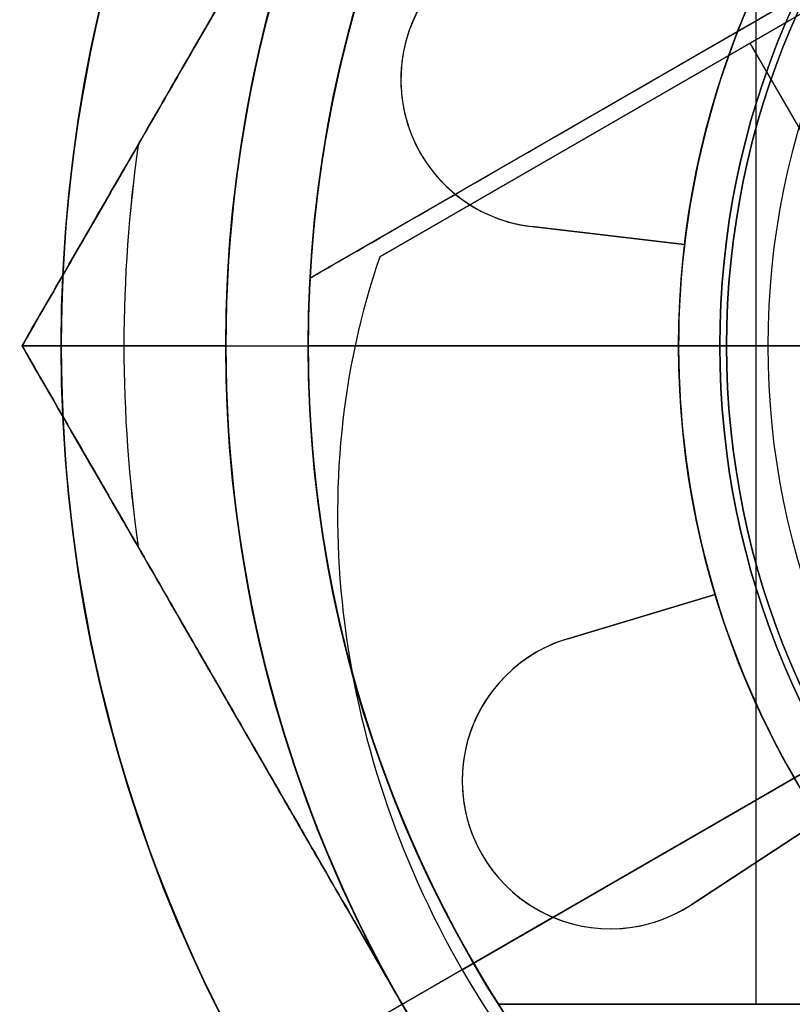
# Model space of a CAD drawing. Header units: millimetres. Extents: x -83 to 676, y -83 to 676.
# Tile 10 of 256: x 54.29 to 58.98, y 158 to 163.98. Entities that reach past the tile are written whole.
import ezdxf

# ---------------------------------------------------------------- set-up
doc = ezdxf.new("R2010")
doc.units = ezdxf.units.MM
doc.header["$MEASUREMENT"] = 0
doc.layers.add('IGES level 0', color=7, linetype='Continuous', true_color=0xff7878)

msp = doc.modelspace()

# ---------------------------------------------------------------- linework, layer by layer
at = {"layer": 'IGES level 0', "color": 214, "true_color": 0x990099}
for p, q in [((54.3016, 162, 50.7), (58.9204, 170, 50.7)), ((54.3016, 162, 52.4855), (55.5392, 162, 53.2)), ((54.3016, 162, 52.4855), (54.3016, 162, 48.9145)), ((58.9204, 154, 50.7), (54.3016, 162, 50.7)), ((54.3016, 162, 48.9145), (54.3016, 162, 52.4855)), ((55.5392, 162, 53.2), (54.3016, 162, 52.4855)), ((55.5392, 162, 53.2), (58.5807, 162, 53.2)), ((55.5392, 162, 48.2), (58.5807, 162, 48.2)), ((59.0807, 162, 52.7), (58.5807, 162, 53.2)), ((58.5807, 162, 48.2), (59.0807, 162, 48.7)), ((59.0807, 162, 48.7), (58.5807, 162, 48.2)), ((58.5807, 162, 53.2), (59.0807, 162, 52.7)), ((56.611, 158, 48.2), (56.611, 158, 53.2))]:
    msp.add_line(p, q, dxfattribs=at)
at = {"layer": 'IGES level 0', "color": 254, "true_color": 0xcad1ee}
for p, q in [((66.9279, 168.6908, 65.2), (56.0504, 162.4106, 65.2)), ((56.0504, 162.4106, 65.2), (66.9279, 168.6908, 65.2)), ((70.0344, 165.75, 65.2), (57.044, 158.25, 65.2)), ((60.6448, 165.0632, 74.8401), (56.0504, 162.4106, 74.8401)), ((56.0504, 162.4106, 65.2), (56.0504, 162.4106, 78.2)), ((56.0504, 162.4106, 65.2), (56.0504, 162.4106, 78.2)), ((58.5392, 162, 58.2), (58.5392, 162, 42.2)), ((58.5392, 162, 42.2), (60.0392, 162, 42.2)), ((58.5392, 162, 58.2), (60.0392, 162, 58.2)), ((58.5392, 162, 42.2), (58.5392, 162, 58.2)), ((59.7043, 159.7859, 53.2), (57.044, 158.25, 53.2)), ((57.044, 158.25, 65.2), (57.044, 158.25, 53.2)), ((57.044, 158.25, 53.2), (57.044, 158.25, 65.2))]:
    msp.add_line(p, q, dxfattribs=at)
at = {"layer": 'IGES level 0', "color": 32, "true_color": 0xba6600}
for p, q in [((56.4746, 162.5401, 72.5708), (62.9698, 166.2901, 85.5612)), ((62.9698, 166.2901, 85.5612), (56.4746, 162.5401, 72.5708)), ((56.4746, 162.5401, 72.5708), (60.9746, 165.1381, 69.5708)), ((60.9746, 165.1381, 69.5708), (56.4746, 162.5401, 72.5708)), ((60.3484, 164.7766, 74.3184), (58.7246, 163.8391, 71.0708)), ((62.7246, 156.9109, 71.0708), (58.7246, 163.8391, 71.0708)), ((66.5009, 163.7099, 92.6234), (56.9746, 158.2099, 73.5708)), ((56.9746, 158.2099, 73.5708), (66.5009, 163.7099, 92.6234)), ((64.4746, 162.5401, 68.5708), (56.9746, 158.2099, 73.5708))]:
    msp.add_line(p, q, dxfattribs=at)
at = {"layer": 'IGES level 0', "color": 124, "true_color": 0x1aa180}
for p, q in [((58.4681, 163.3588, 45.8), (58.4681, 163.3588, 47)), ((58.4681, 163.3588, 47), (58.4681, 163.3588, 45.8))]:
    msp.add_line(p, q, dxfattribs=at)
at = {"layer": 'IGES level 0', "color": 80, "true_color": 0x33ff33}
for p, q in [((56.7227, 163.1676, 48.2), (56.7227, 163.1676, 47.2)), ((58.3252, 162.6144, 47.2), (57.3968, 162.7238, 47.2)), ((57.3968, 162.7238, 48.2), (57.3968, 162.7238, 47.2)), ((57.3968, 162.7238, 47.2), (58.3252, 162.6144, 47.2)), ((58.3252, 162.6144, 48.2), (57.3968, 162.7238, 48.2)), ((58.3252, 162.6144, 47.7), (57.3968, 162.7238, 47.7)), ((58.3252, 162.6144, 48.2), (57.3968, 162.7238, 48.2)), ((57.3968, 162.7238, 47.2), (57.3968, 162.7238, 48.2)), ((57.861, 162.6691, 47.2), (57.861, 162.6691, 48.2)), ((58.3252, 162.6144, 47.2), (58.3252, 162.6144, 48.2)), ((58.3252, 162.6144, 48.2), (58.3252, 162.6144, 47.2)), ((57.6158, 160.2206, 47.2), (58.5111, 160.4895, 47.2)), ((58.5111, 160.4895, 47.2), (57.6158, 160.2206, 47.2)), ((57.6158, 160.2206, 48.2), (58.5111, 160.4895, 48.2)), ((58.5111, 160.4895, 47.7), (57.6158, 160.2206, 47.7)), ((57.6158, 160.2206, 48.2), (58.5111, 160.4895, 48.2)), ((58.5111, 160.4895, 47.2), (58.5111, 160.4895, 48.2)), ((58.5111, 160.4895, 48.2), (58.5111, 160.4895, 47.2)), ((58.0635, 160.3551, 48.2), (58.0635, 160.3551, 47.2)), ((57.6158, 160.2206, 47.2), (57.6158, 160.2206, 48.2)), ((57.6158, 160.2206, 48.2), (57.6158, 160.2206, 47.2)), ((57.4247, 160.1381, 47.2), (57.4247, 160.1381, 48.2)), ((57.4247, 160.1381, 48.2), (57.4247, 160.1381, 47.2)), ((59.1501, 159.1192, 47.2), (58.3686, 158.6062, 47.2)), ((58.3686, 158.6062, 47.2), (59.1501, 159.1192, 47.2)), ((59.1501, 159.1192, 48.2), (58.3686, 158.6062, 48.2)), ((59.1501, 159.1192, 47.7), (58.3686, 158.6062, 47.7)), ((59.1501, 159.1192, 48.2), (58.3686, 158.6062, 48.2)), ((57.0953, 158.9086, 48.2), (57.0953, 158.9086, 47.2)), ((58.7594, 158.8627, 47.2), (58.7594, 158.8627, 48.2)), ((58.3247, 158.5792, 47.2), (58.3247, 158.5792, 48.2)), ((58.3247, 158.5792, 48.2), (58.3247, 158.5792, 47.2)), ((58.3686, 158.6062, 48.2), (58.3686, 158.6062, 47.2)), ((58.3686, 158.6062, 47.2), (58.3686, 158.6062, 48.2)), ((57.5267, 158.5287, 47.2), (55.7449, 157.5, 47.2)), ((57.5267, 158.5287, 48.2), (55.7449, 157.5, 48.2))]:
    msp.add_line(p, q, dxfattribs=at)
at = {"layer": 'IGES level 0', "color": 4, "true_color": 0x00eded}
for p, q in [((56.0392, 162, 46), (56.0392, 162, 24)), ((56.0392, 162, 15), (56.0392, 162)), ((56.0392, 162, 46), (59.0392, 162, 46)), ((59.0392, 162, 24), (56.0392, 162, 24)), ((56.0392, 162), (59.0392, 162)), ((56.0392, 162), (56.0392, 162, 13.9845)), ((56.0392, 162, 24), (56.0392, 162, 46)), ((57.1949, 158, 20), (57.1949, 158, 15)), ((57.1949, 158, 20), (61.4776, 158, 20)), ((61.4776, 158, 20), (57.1949, 158, 20)), ((57.1949, 158, 20), (57.1949, 158, 15)), ((58.2656, 158, 17.5), (60.4069, 158, 17.5))]:
    msp.add_line(p, q, dxfattribs=at)
at = {"layer": 'IGES level 0', "color": 153, "true_color": 0x5393cf}
for centre, radius in [((296.5, 296.5), 296.5), ((296.5, 296.5, -1.2), 296.5), ((296.5, 296.5), 241), ((296.5, 296.5, -1.2), 241)]:
    msp.add_circle(centre, radius, dxfattribs=at)
at = {"layer": 'IGES level 0'}
for centre, radius in [((296.5, 296.5, 47), 296.5), ((296.5, 296.5), 296.5), ((296.5, 296.5, 47), 295.3), ((296.5, 296.5), 295.3)]:
    msp.add_circle(centre, radius, dxfattribs=at)
at = {"layer": 'IGES level 0', "color": 124, "true_color": 0x1aa180}
for centre, radius in [((296.5, 296.5, 47), 295), ((296.5, 296.5, 45.8), 295), ((296.5, 296.5, 47), 242.5), ((296.5, 296.5, 45.8), 242.5), ((63.5392, 162, 47), 5.25), ((63.5392, 162, 45.8), 5.25)]:
    msp.add_circle(centre, radius, dxfattribs=at)
at = {"layer": 'IGES level 0', "color": 31, "true_color": 0xffba87}
for centre, radius in [((296.5, 296.5), 242.2), ((296.5, 296.5, 47), 242.2), ((296.5, 296.5), 241), ((296.5, 296.5, 47), 241)]:
    msp.add_circle(centre, radius, dxfattribs=at)
at = {"layer": 'IGES level 0', "color": 80, "true_color": 0x33ff33}
for centre in [(63.5392, 162, 47.2), (63.5392, 162, 48.2)]:
    msp.add_circle(centre, 9, dxfattribs=at)
at = {"layer": 'IGES level 0', "color": 214, "true_color": 0x990099}
for centre, radius in [((63.5392, 162, 53.2), 8), ((63.5392, 162, 48.2), 8), ((63.5392, 162, 53.2), 4.9585), ((63.5392, 162, 48.2), 4.9585)]:
    msp.add_circle(centre, radius, dxfattribs=at)
at = {"layer": 'IGES level 0', "color": 4, "true_color": 0x00eded}
for centre in [(63.5392, 162, 46), (63.5392, 162)]:
    msp.add_circle(centre, 7.5, dxfattribs=at)
at = {"layer": 'IGES level 0', "color": 254, "true_color": 0xcad1ee}
for centre, radius in [((63.5392, 162, 53.2), 7.5), ((63.5392, 162, 42.2), 5), ((63.5392, 162, 58.2), 5)]:
    msp.add_circle(centre, radius, dxfattribs=at)
at = {"layer": 'IGES level 0'}
for centre, radius in [((296.5, 296.5), 296.5), ((296.5, 296.5, 47), 296.5), ((296.5, 296.5, 23.5), 296.5), ((296.5, 296.5, 47), 295.3), ((296.5, 296.5), 295.3), ((296.5, 296.5, 23.5), 295.3)]:
    msp.add_arc(centre, radius, 45, 225, dxfattribs=at)
at = {"layer": 'IGES level 0', "color": 31, "true_color": 0xffba87}
for centre, radius in [((296.5, 296.5), 242.2), ((296.5, 296.5, 47), 242.2), ((296.5, 296.5, 23.5), 242.2), ((296.5, 296.5, 47), 241), ((296.5, 296.5), 241), ((296.5, 296.5, 23.5), 241)]:
    msp.add_arc(centre, radius, 135, 315, dxfattribs=at)
at = {"layer": 'IGES level 0', "color": 153, "true_color": 0x5393cf}
for centre, radius in [((296.5, 296.5, -1.2), 296.5), ((296.5, 296.5), 296.5), ((296.5, 296.5, -0.6), 296.5), ((296.5, 296.5, -1.2), 241), ((296.5, 296.5), 241), ((296.5, 296.5, -0.6), 241)]:
    msp.add_arc(centre, radius, 165, 345, dxfattribs=at)
at = {"layer": 'IGES level 0', "color": 124, "true_color": 0x1aa180}
for centre, radius, start, end in [((296.5, 296.5, 45.8), 295, 165, 345), ((296.5, 296.5, 47), 295, 165, 345), ((296.5, 296.5, 46.4), 295, 165, 345), ((296.5, 296.5, 45.8), 242.5, 165, 345), ((296.5, 296.5, 47), 242.5, 165, 345), ((296.5, 296.5, 46.4), 242.5, 165, 345), ((63.5392, 162, 45.8), 5.25, 345, 165), ((63.5392, 162, 47), 5.25, 345, 165), ((63.5392, 162, 46.4), 5.25, 345, 165), ((63.5392, 162, 45.8), 5.25, 165, 345), ((63.5392, 162, 47), 5.25, 165, 345), ((63.5392, 162, 46.4), 5.25, 165, 345)]:
    msp.add_arc(centre, radius, start, end, dxfattribs=at)
at = {"layer": 'IGES level 0', "color": 80, "true_color": 0x33ff33}
for centre, radius, start, end in [((63.5392, 162, 47.2), 9, 120, 300), ((63.5392, 162, 48.2), 9, 120, 300), ((63.5392, 162, 47.7), 9, 120, 300), ((57.5021, 163.6176, 47.2), 0.9, 66.72062, 263.27938), ((57.5021, 163.6176, 48.2), 0.9, 66.72062, 263.27938), ((57.5021, 163.6176, 48.2), 0.9, 120, 263.27938), ((57.5021, 163.6176, 47.2), 0.9, 120, 263.27938), ((57.5021, 163.6176, 47.7), 0.9, 120, 263.27938), ((63.5392, 162, 47.2), 5.25, 173.27938, 196.72062), ((63.5392, 162, 47.2), 5.25, 173.27938, 196.72062), ((63.5392, 162, 48.2), 5.25, 173.27938, 196.72062), ((63.5392, 162, 47.7), 5.25, 173.27938, 196.72062), ((63.5392, 162, 48.2), 5.25, 173.27938, 196.72062), ((57.8747, 159.3586, 47.2), 0.9, 106.72062, 303.27938), ((57.8747, 159.3586, 48.2), 0.9, 106.72062, 303.27938), ((57.8747, 159.3586, 48.2), 0.9, 106.72062, 120), ((57.8747, 159.3586, 47.2), 0.9, 106.72062, 120), ((57.8747, 159.3586, 47.7), 0.9, 106.72062, 120), ((57.8747, 159.3586, 48.2), 0.9, 120, 300), ((57.8747, 159.3586, 47.2), 0.9, 120, 300), ((57.8747, 159.3586, 47.7), 0.9, 120, 300), ((57.8747, 159.3586, 48.2), 0.9, 300, 303.27938), ((57.8747, 159.3586, 47.2), 0.9, 300, 303.27938), ((57.8747, 159.3586, 47.7), 0.9, 300, 303.27938)]:
    msp.add_arc(centre, radius, start, end, dxfattribs=at)
at = {"layer": 'IGES level 0', "color": 4, "true_color": 0x00eded}
for centre, start, end in [((63.5392, 162, 46), 0, 180), ((63.5392, 162), 360, 180), ((63.5392, 162, 23), 0, 159.34229), ((63.5392, 162, 46), 180, 360), ((63.5392, 162), 180, 0), ((63.5392, 162, 23), 200.65689, 0)]:
    msp.add_arc(centre, 7.5, start, end, dxfattribs=at)
at = {"layer": 'IGES level 0', "color": 254, "true_color": 0xcad1ee}
for centre, radius, start, end in [((63.5392, 162, 53.2), 7.5, 30, 210), ((63.5392, 162, 65.7), 7.5, 63.13863, 176.86137), ((63.5392, 162, 42.2), 5, 0, 180), ((63.5392, 162, 58.2), 5, 0, 180), ((63.5392, 162, 50.2), 5, 0, 180), ((63.5392, 162, 53.2), 7.5, 210, 30), ((63.5392, 162, 78.2), 7.5, 154.4499, 176.86137), ((63.5392, 162, 78.2), 7.5, 154.4499, 176.86137), ((63.5392, 162, 65.2), 7.5, 176.86137, 243.13863), ((63.5392, 162, 65.2), 7.5, 176.86137, 210), ((63.5392, 162, 42.2), 5, 180, 0), ((63.5392, 162, 58.2), 5, 180, 0), ((63.5392, 162, 50.2), 5, 180, 0), ((63.5392, 162, 65.2), 7.5, 210, 243.13863)]:
    msp.add_arc(centre, radius, start, end, dxfattribs=at)
at = {"layer": 'IGES level 0', "color": 254, "true_color": 0xcad1ee, "extrusion": (-0.5, 0.866025, 3.06268e-15)}
msp.add_arc((-136.0265, 78.2, 112.6265), 6.2801, 360, 180, dxfattribs=at)
msp.add_arc((-136.0265, 78.2, 112.6265), 6.2801, 360, 180, dxfattribs=at)
at = {"layer": 'IGES level 0', "color": 214, "true_color": 0x990099}
for centre, radius, start, end in [((63.5392, 162, 53.2), 4.9585, 0, 180), ((63.5392, 162, 48.2), 4.9585, 0, 180), ((63.5392, 162, 52.95), 4.7085, 0, 180), ((63.5392, 162, 48.45), 4.7085, 0, 180), ((63.5392, 162, 53.2), 8, 150, 180), ((63.5392, 162, 48.2), 8, 150, 210), ((63.5392, 162, 52.8427), 8.6188, 171.85189, 180), ((63.5392, 162, 48.5573), 8.6188, 171.85189, 188.14811), ((63.5392, 162, 52.8427), 8.6188, 180, 188.14811), ((63.5392, 162, 53.2), 8, 180, 210), ((63.5392, 162, 48.2), 4.9585, 180, 0), ((63.5392, 162, 53.2), 4.9585, 180, 0), ((63.5392, 162, 48.45), 4.7085, 180, 360), ((63.5392, 162, 52.95), 4.7085, 180, 360), ((63.5392, 162, 53.2), 8, 210, 270), ((63.5392, 162, 48.2), 8, 210, 270)]:
    msp.add_arc(centre, radius, start, end, dxfattribs=at)
at = {"layer": 'IGES level 0', "color": 4, "true_color": 0x00eded, "extrusion": (1, 0, 0)}
msp.add_arc((162, 20, 58.7584), 4, 0, 180, dxfattribs=at)
at = {"layer": 'IGES level 0', "color": 32, "true_color": 0xba6600, "extrusion": (0.433013, 0.25, 0.866025)}
for start, end in [(36.8699, 143.1301), (36.8699, 90), (90, 143.1301)]:
    msp.add_arc((108.5265, -79.4524, 127.9374), 5, start, end, dxfattribs=at)
at = {"layer": 'IGES level 0', "color": 214, "true_color": 0x990099}
for points, knots in [([(56.611, 166, 53.2), (56.5129, 165.8302, 53.2), (56.4153, 165.661, 53.1959), (56.2204, 165.3234, 53.1794), (56.1231, 165.1548, 53.1672), (55.947, 164.8502, 53.1376), (55.8689, 164.7148, 53.122), (55.7112, 164.4415, 53.0855), (55.6317, 164.3036, 53.0645), (55.5169, 164.1048, 53.0305), (55.4816, 164.0438, 53.0196), (55.3635, 163.8396, 52.9814), (55.2812, 163.6969, 52.9523), (55.1159, 163.4103, 52.8888), (55.0329, 163.2665, 52.8544), (54.9244, 163.0787, 52.8063), (54.8989, 163.0345, 52.7948), (54.8102, 162.8812, 52.754), (54.7473, 162.7722, 52.7237), (54.6209, 162.5532, 52.6603), (54.5574, 162.4432, 52.6273), (54.4299, 162.2223, 52.5584), (54.366, 162.1115, 52.5226), (54.3016, 162, 52.4855)], [0, 0, 0, 0, 0.125, 0.125, 0.25, 0.25, 0.3508282, 0.3508282, 0.454156, 0.454156, 0.5, 0.5, 0.6075078, 0.6075078, 0.7164841, 0.7164841, 0.75, 0.75, 0.8329212, 0.8329212, 0.9164606, 0.9164606, 1, 1, 1, 1]), ([(54.3016, 162, 52.4855), (54.7018, 162.6932, 52.7165), (55.0825, 163.3525, 52.8905), (55.4435, 163.978, 53.0073), (55.6398, 164.3179, 53.0708), (55.8332, 164.6528, 53.1185), (56.0236, 164.9827, 53.1505), (56.2204, 165.3236, 53.1835), (56.4162, 165.6627, 53.2), (56.611, 166, 53.2)], [0, 0, 0, 0, 0.5, 0.5, 0.5, 0.75, 0.75, 0.75, 1, 1, 1, 1]), ([(56.611, 166, 48.2), (56.4162, 165.6627, 48.2), (56.2204, 165.3236, 48.2165), (56.0236, 164.9827, 48.2495), (55.8332, 164.6528, 48.2815), (55.6398, 164.3179, 48.3292), (55.4435, 163.978, 48.3927), (55.0825, 163.3525, 48.5095), (54.7018, 162.6932, 48.6835), (54.3016, 162, 48.9145)], [0, 0, 0, 0, 0.25, 0.25, 0.25, 0.5, 0.5, 0.5, 1, 1, 1, 1]), ([(54.3016, 162, 48.9145), (54.366, 162.1115, 48.8774), (54.4299, 162.2223, 48.8416), (54.5571, 162.4427, 48.7729), (54.6204, 162.5523, 48.7399), (54.7468, 162.7714, 48.6766), (54.81, 162.8808, 48.6462), (54.9564, 163.1339, 48.5787), (55.0394, 163.2777, 48.5429), (55.2046, 163.5641, 48.4764), (55.2868, 163.7067, 48.4457), (55.395, 163.894, 48.4086), (55.4206, 163.9384, 48.4001), (55.526, 164.1206, 48.366), (55.6057, 164.2586, 48.3427), (55.7634, 164.5319, 48.3017), (55.8414, 164.6672, 48.2839), (55.955, 164.864, 48.2615), (55.9903, 164.925, 48.2551), (56.1231, 165.1548, 48.2328), (56.2204, 165.3234, 48.2206), (56.4153, 165.661, 48.2041), (56.5129, 165.8302, 48.2), (56.611, 166, 48.2)], [0, 0, 0, 0, 0.083535, 0.083535, 0.166768, 0.166768, 0.25, 0.25, 0.359036, 0.359036, 0.466684, 0.466684, 0.5, 0.5, 0.603562, 0.603562, 0.704647, 0.704647, 0.75, 0.75, 0.875, 0.875, 1, 1, 1, 1]), ([(56.611, 158, 53.2), (56.4162, 158.3373, 53.2), (56.2204, 158.6764, 53.1835), (56.0236, 159.0173, 53.1505), (55.8332, 159.3472, 53.1185), (55.6398, 159.6821, 53.0708), (55.4435, 160.022, 53.0073), (55.0825, 160.6475, 52.8905), (54.7018, 161.3068, 52.7165), (54.3016, 162, 52.4855)], [0, 0, 0, 0, 0.25, 0.25, 0.25, 0.5, 0.5, 0.5, 1, 1, 1, 1]), ([(54.3016, 162, 48.9145), (54.7018, 161.3068, 48.6835), (55.0825, 160.6475, 48.5095), (55.4435, 160.022, 48.3927), (55.6398, 159.6821, 48.3292), (55.8332, 159.3472, 48.2815), (56.0236, 159.0173, 48.2495), (56.2204, 158.6764, 48.2165), (56.4162, 158.3373, 48.2), (56.611, 158, 48.2)], [0, 0, 0, 0, 0.5, 0.5, 0.5, 0.75, 0.75, 0.75, 1, 1, 1, 1]), ([(56.611, 158, 48.2), (56.5129, 158.1698, 48.2), (56.4153, 158.339, 48.2041), (56.2204, 158.6766, 48.2206), (56.1231, 158.8452, 48.2328), (55.947, 159.1498, 48.2624), (55.8689, 159.2852, 48.278), (55.7112, 159.5585, 48.3145), (55.6317, 159.6964, 48.3355), (55.5169, 159.8952, 48.3695), (55.4816, 159.9562, 48.3804), (55.3635, 160.1604, 48.4186), (55.2812, 160.3031, 48.4477), (55.1159, 160.5897, 48.5112), (55.0329, 160.7335, 48.5456), (54.9244, 160.9213, 48.5937), (54.8989, 160.9655, 48.6052), (54.8102, 161.1188, 48.646), (54.7473, 161.2278, 48.6763), (54.6209, 161.4468, 48.7397), (54.5574, 161.5568, 48.7727), (54.4299, 161.7777, 48.8416), (54.366, 161.8885, 48.8774), (54.3016, 162, 48.9145)], [0, 0, 0, 0, 0.125, 0.125, 0.25, 0.25, 0.350828, 0.350828, 0.454156, 0.454156, 0.5, 0.5, 0.607508, 0.607508, 0.716484, 0.716484, 0.75, 0.75, 0.832921, 0.832921, 0.916461, 0.916461, 1, 1, 1, 1]), ([(54.3016, 162, 52.4855), (54.366, 161.8885, 52.5226), (54.4299, 161.7777, 52.5584), (54.5571, 161.5573, 52.6271), (54.6204, 161.4477, 52.6601), (54.7468, 161.2286, 52.7234), (54.81, 161.1192, 52.7538), (54.9564, 160.8661, 52.8213), (55.0394, 160.7223, 52.8571), (55.2046, 160.4359, 52.9236), (55.2868, 160.2933, 52.9543), (55.395, 160.106, 52.9914), (55.4206, 160.0616, 52.9999), (55.526, 159.8794, 53.034), (55.6057, 159.7414, 53.0573), (55.7634, 159.4681, 53.0983), (55.8414, 159.3328, 53.1161), (55.955, 159.136, 53.1385), (55.9903, 159.075, 53.1449), (56.1231, 158.8452, 53.1672), (56.2204, 158.6766, 53.1794), (56.4153, 158.339, 53.1959), (56.5129, 158.1698, 53.2), (56.611, 158, 53.2)], [0, 0, 0, 0, 0.0835355, 0.0835355, 0.1667677, 0.1667677, 0.25, 0.25, 0.3590364, 0.3590364, 0.4666842, 0.4666842, 0.5, 0.5, 0.6035616, 0.6035616, 0.7046468, 0.7046468, 0.75, 0.75, 0.875, 0.875, 1, 1, 1, 1]), ([(56.611, 158, 53.2), (56.709, 157.8302, 53.2), (56.8067, 157.6611, 53.1959), (57.0017, 157.3235, 53.1794), (57.099, 157.1549, 53.1672), (57.2748, 156.8501, 53.1376), (57.353, 156.7148, 53.122), (57.5108, 156.4416, 53.0855), (57.5904, 156.3038, 53.0645), (57.7052, 156.1049, 53.0305), (57.7404, 156.0438, 53.0196), (57.8582, 155.8394, 52.9814), (57.9406, 155.6968, 52.9523), (58.1061, 155.4104, 52.8888), (58.1893, 155.2666, 52.8544), (58.2976, 155.0787, 52.8063), (58.3231, 155.0346, 52.7948), (58.4115, 154.8811, 52.754), (58.4745, 154.7721, 52.7237), (58.6009, 154.5531, 52.6603), (58.6645, 154.4431, 52.6273), (58.792, 154.2223, 52.5584), (58.856, 154.1115, 52.5226), (58.9204, 154, 52.4855)], [0, 0, 0, 0, 0.125, 0.125, 0.25, 0.25, 0.3508283, 0.3508283, 0.454156, 0.454156, 0.5, 0.5, 0.6075078, 0.6075078, 0.716484, 0.716484, 0.75, 0.75, 0.8329211, 0.8329211, 0.9164606, 0.9164606, 1, 1, 1, 1]), ([(58.9204, 154, 52.4855), (58.5201, 154.6932, 52.7165), (58.1395, 155.3525, 52.8905), (57.7784, 155.978, 53.0073), (57.5821, 156.3179, 53.0708), (57.3887, 156.6528, 53.1185), (57.1983, 156.9827, 53.1505), (57.0015, 157.3236, 53.1835), (56.8057, 157.6627, 53.2), (56.611, 158, 53.2)], [0, 0, 0, 0, 0.5, 0.5, 0.5, 0.75, 0.75, 0.75, 1, 1, 1, 1]), ([(56.611, 158, 48.2), (56.8057, 157.6627, 48.2), (57.0015, 157.3236, 48.2165), (57.1983, 156.9827, 48.2495), (57.3887, 156.6528, 48.2815), (57.5821, 156.3179, 48.3292), (57.7784, 155.978, 48.3927), (58.1395, 155.3525, 48.5095), (58.5201, 154.6932, 48.6835), (58.9204, 154, 48.9145)], [0, 0, 0, 0, 0.25, 0.25, 0.25, 0.5, 0.5, 0.5, 1, 1, 1, 1]), ([(58.9204, 154, 48.9145), (58.856, 154.1115, 48.8774), (58.792, 154.2223, 48.8416), (58.6647, 154.4427, 48.7729), (58.6014, 154.5523, 48.7399), (58.475, 154.7713, 48.6766), (58.4118, 154.8807, 48.6462), (58.2658, 155.1341, 48.5787), (58.1827, 155.2778, 48.5429), (58.0173, 155.5641, 48.4764), (57.9349, 155.7066, 48.4457), (57.8268, 155.894, 48.4086), (57.8012, 155.9383, 48.4001), (57.6961, 156.1207, 48.366), (57.6164, 156.2587, 48.3427), (57.4586, 156.5319, 48.3017), (57.3804, 156.6671, 48.2839), (57.2668, 156.8639, 48.2615), (57.2316, 156.925, 48.2551), (57.099, 157.1549, 48.2328), (57.0017, 157.3235, 48.2206), (56.8067, 157.6611, 48.2041), (56.709, 157.8302, 48.2), (56.611, 158, 48.2)], [0, 0, 0, 0, 0.083535, 0.083535, 0.166768, 0.166768, 0.25, 0.25, 0.359036, 0.359036, 0.466684, 0.466684, 0.5, 0.5, 0.603562, 0.603562, 0.704647, 0.704647, 0.75, 0.75, 0.875, 0.875, 1, 1, 1, 1])]:
    msp.add_open_spline(points, degree=3, knots=knots, dxfattribs=at)
at = {"layer": 'IGES level 0', "color": 4, "true_color": 0x00eded}
for points, knots in [([(57.1949, 166, 20), (57.1949, 166, 20.0708), (57.1937, 165.9981, 20.142), (57.1889, 165.9905, 20.2843), (57.1853, 165.9848, 20.3555), (57.1759, 165.9696, 20.4973), (57.17, 165.9601, 20.5681), (57.1581, 165.9409, 20.6865), (57.1528, 165.9323, 20.7346), (57.1389, 165.91, 20.8465), (57.13, 165.8955, 20.9107), (57.1107, 165.8634, 21.0384), (57.1001, 165.8458, 21.1018), (57.0775, 165.8075, 21.2278), (57.0655, 165.7867, 21.2903), (57.0405, 165.7437, 21.4101), (57.0278, 165.7215, 21.4676), (56.9909, 165.6573, 21.6236), (56.9656, 165.6118, 21.7226), (56.9125, 165.5131, 21.9156), (56.8848, 165.4603, 22.0095), (56.8443, 165.3806, 22.1385), (56.8327, 165.3575, 22.1746), (56.8094, 165.3107, 22.2451), (56.7979, 165.2874, 22.2791), (56.7749, 165.2398, 22.3463), (56.7634, 165.2155, 22.3795), (56.74, 165.1657, 22.4454), (56.7282, 165.1403, 22.478), (56.7134, 165.1078, 22.5183), (56.7106, 165.1017, 22.5257), (56.6971, 165.072, 22.562), (56.6866, 165.0485, 22.59), (56.6658, 165.001, 22.6448), (56.6554, 164.977, 22.6718), (56.6346, 164.9284, 22.725), (56.6242, 164.9038, 22.7512), (56.6059, 164.8599, 22.7968), (56.598, 164.8409, 22.816), (56.5695, 164.7711, 22.8855), (56.5497, 164.7207, 22.933), (56.5115, 164.6204, 23.0229), (56.4931, 164.5705, 23.0654), (56.4571, 164.4691, 23.1477), (56.4394, 164.4176, 23.1874), (56.405, 164.3141, 23.2633), (56.3883, 164.2622, 23.2995), (56.3549, 164.1545, 23.3708), (56.3381, 164.0976, 23.4065), (56.3053, 163.9815, 23.4753), (56.2894, 163.9224, 23.5084), (56.2587, 163.8021, 23.5717), (56.2439, 163.7411, 23.6019), (56.2189, 163.6321, 23.6523), (56.2083, 163.5844, 23.6732), (56.1844, 163.4712, 23.7203), (56.1714, 163.4046, 23.7459), (56.147, 163.2697, 23.7938), (56.1356, 163.2013, 23.816), (56.1146, 163.0632, 23.8568), (56.105, 162.9935, 23.8753), (56.0907, 162.8784, 23.9026), (56.0855, 162.8334, 23.9125), (56.0726, 162.7122, 23.9369), (56.0656, 162.6352, 23.95), (56.0541, 162.4804, 23.9718), (56.0496, 162.4025, 23.9805), (56.0428, 162.2464, 23.9932), (56.0407, 162.1681, 23.9972), (56.0393, 162.0599, 23.9997), (56.0392, 162.03, 24), (56.0392, 162, 24)], [0, 0, 0, 0, 0.03386, 0.03386, 0.067694, 0.067694, 0.101612, 0.101612, 0.125, 0.125, 0.156537, 0.156537, 0.188091, 0.188091, 0.219848, 0.219848, 0.25, 0.25, 0.303318, 0.303318, 0.354853, 0.354853, 0.375, 0.375, 0.394498, 0.394498, 0.41397, 0.41397, 0.433161, 0.433161, 0.4375, 0.4375, 0.454302, 0.454302, 0.471183, 0.471183, 0.487848, 0.487848, 0.5, 0.5, 0.53125, 0.53125, 0.561977, 0.561977, 0.59351, 0.59351, 0.625, 0.625, 0.658363, 0.658363, 0.691573, 0.691573, 0.724694, 0.724694, 0.75, 0.75, 0.78446, 0.78446, 0.818799, 0.818799, 0.853075, 0.853075, 0.875, 0.875, 0.911972, 0.911972, 0.948892, 0.948892, 0.98582, 0.98582, 1, 1, 1, 1]), ([(57.1949, 166, 20), (57.1949, 166, 20.1033), (57.1924, 165.996, 20.2064), (57.1824, 165.9801, 20.4125), (57.1748, 165.9681, 20.5156), (57.1593, 165.943, 20.6757), (57.1529, 165.9327, 20.7331), (57.1323, 165.8991, 20.8993), (57.1163, 165.8728, 21.0069), (57.0793, 165.8108, 21.2213), (57.0583, 165.775, 21.328), (57.0269, 165.7204, 21.4701), (57.0185, 165.7055, 21.507), (56.984, 165.6446, 21.6522), (56.9566, 165.5949, 21.7579), (56.899, 165.4873, 21.9628), (56.8689, 165.4295, 22.0621), (56.8301, 165.3524, 22.1822), (56.8225, 165.3372, 22.2054), (56.7824, 165.2559, 22.3264), (56.7492, 165.1863, 22.4209), (56.6829, 165.0411, 22.601), (56.6499, 164.9657, 22.6867), (56.6093, 164.8683, 22.7881), (56.6018, 164.85, 22.8068), (56.5569, 164.7401, 22.9169), (56.5202, 164.6448, 23.0037), (56.4484, 164.446, 23.1677), (56.4135, 164.3425, 23.2449), (56.3497, 164.1382, 23.3826), (56.3209, 164.0392, 23.4432), (56.2672, 163.8383, 23.5544), (56.2422, 163.7366, 23.6051), (56.2128, 163.6049, 23.664), (56.2069, 163.5775, 23.6759), (56.1752, 163.4274, 23.7391), (56.152, 163.3022, 23.7846), (56.1119, 163.0499, 23.862), (56.095, 162.923, 23.8942), (56.0672, 162.6614, 23.9473), (56.0565, 162.5277, 23.9674), (56.0426, 162.2627, 23.9935), (56.0392, 162.1316, 24), (56.0392, 162, 24)], [0, 0, 0, 0, 0.048555, 0.048555, 0.097504, 0.097504, 0.125, 0.125, 0.177446, 0.177446, 0.231043, 0.231043, 0.25, 0.25, 0.306103, 0.306103, 0.361644, 0.361644, 0.375, 0.375, 0.431919, 0.431919, 0.487402, 0.487402, 0.5, 0.5, 0.5625, 0.5625, 0.625, 0.625, 0.681077, 0.681077, 0.735736, 0.735736, 0.75, 0.75, 0.813235, 0.813235, 0.875, 0.875, 0.938477, 0.938477, 1, 1, 1, 1]), ([(56.0392, 162, 24), (56.0392, 161.8583, 24), (56.0432, 161.717, 23.9925), (56.0581, 161.4528, 23.9644), (56.0682, 161.3297, 23.9454), (56.0955, 161.0726, 23.8934), (56.1133, 160.9399, 23.8594), (56.1538, 160.6879, 23.7809), (56.1761, 160.5684, 23.7373), (56.2248, 160.3374, 23.6401), (56.251, 160.2267, 23.5875), (56.3075, 160.0086, 23.4714), (56.3379, 159.9013, 23.4076), (56.3733, 159.7861, 23.3315), (56.3767, 159.7753, 23.3243), (56.4109, 159.6659, 23.2505), (56.4428, 159.5709, 23.1802), (56.5089, 159.3855, 23.0297), (56.5433, 159.2952, 22.9493), (56.5836, 159.1946, 22.8513), (56.5891, 159.181, 22.8379), (56.6287, 159.0838, 22.7405), (56.6629, 159.0044, 22.6534), (56.7313, 158.852, 22.4707), (56.7655, 158.7792, 22.375), (56.8045, 158.6994, 22.2597), (56.8098, 158.6885, 22.2437), (56.846, 158.6153, 22.1347), (56.8757, 158.5573, 22.0398), (56.9332, 158.4482, 21.8433), (56.9609, 158.3974, 21.7417), (56.9946, 158.3368, 21.6066), (57.0022, 158.3233, 21.5758), (57.0344, 158.2663, 21.44), (57.0572, 158.2269, 21.3335), (57.0977, 158.1582, 21.1195), (57.1155, 158.1286, 21.0121), (57.1361, 158.0948, 20.8662), (57.141, 158.0867, 20.829), (57.1584, 158.0585, 20.6897), (57.1687, 158.0419, 20.5871), (57.1843, 158.0168, 20.3816), (57.1896, 158.0084, 20.2788), (57.1941, 158.0013, 20.1172), (57.1949, 158, 20.0587), (57.1949, 158, 20)], [0, 0, 0, 0, 0.066415, 0.066415, 0.125, 0.125, 0.189643, 0.189643, 0.25, 0.25, 0.30863, 0.30863, 0.368724, 0.368724, 0.375, 0.375, 0.432132, 0.432132, 0.490772, 0.490772, 0.5, 0.5, 0.557193, 0.557193, 0.615597, 0.615597, 0.625, 0.625, 0.678941, 0.678941, 0.733871, 0.733871, 0.75, 0.75, 0.804194, 0.804194, 0.857039, 0.857039, 0.875, 0.875, 0.923968, 0.923968, 0.972494, 0.972494, 1, 1, 1, 1]), ([(56.0392, 162, 24), (56.0392, 161.9213, 24), (56.0404, 161.8424, 23.9977), (56.0454, 161.6848, 23.9883), (56.0491, 161.606, 23.9813), (56.0589, 161.4492, 23.9627), (56.0651, 161.3712, 23.951), (56.075, 161.2668, 23.9323), (56.0777, 161.24, 23.9272), (56.0881, 161.1425, 23.9077), (56.0966, 161.072, 23.8915), (56.1153, 160.9319, 23.8554), (56.1256, 160.8624, 23.8355), (56.148, 160.7247, 23.792), (56.16, 160.6566, 23.7683), (56.1809, 160.5474, 23.7272), (56.1893, 160.5058, 23.7107), (56.2184, 160.3679, 23.6534), (56.2404, 160.2723, 23.6092), (56.2869, 160.0862, 23.514), (56.3113, 159.9958, 23.4632), (56.35, 159.8625, 23.3814), (56.3632, 159.8187, 23.3533), (56.3924, 159.7249, 23.2906), (56.4082, 159.676, 23.2561), (56.44, 159.5803, 23.1857), (56.4561, 159.5335, 23.1496), (56.4748, 159.481, 23.1072), (56.4776, 159.4733, 23.1009), (56.4935, 159.4292, 23.0648), (56.5069, 159.3926, 23.0338), (56.5342, 159.3202, 22.97), (56.548, 159.2843, 22.9373), (56.5717, 159.2243, 22.8804), (56.5813, 159.2003, 22.8571), (56.6038, 159.1449, 22.8019), (56.6162, 159.1149, 22.771), (56.6407, 159.0566, 22.7089), (56.6529, 159.0282, 22.6777), (56.6772, 158.9726, 22.6147), (56.6893, 158.9454, 22.5828), (56.7027, 158.9156, 22.5469), (56.7041, 158.9126, 22.5433), (56.7181, 158.8819, 22.5058), (56.7306, 158.8547, 22.4716), (56.7555, 158.8014, 22.4023), (56.7678, 158.7753, 22.3672), (56.7925, 158.7238, 22.2953), (56.805, 158.6983, 22.2584), (56.8368, 158.634, 22.1622), (56.8552, 158.5976, 22.1043), (56.8909, 158.5282, 21.9878), (56.9081, 158.4954, 21.9293), (56.9415, 158.4328, 21.8109), (56.9576, 158.4031, 21.7511), (56.9874, 158.3493, 21.636), (57.001, 158.325, 21.5806), (57.0282, 158.2777, 21.4659), (57.0416, 158.2545, 21.4054), (57.0669, 158.2107, 21.2828), (57.0789, 158.1902, 21.2206), (57.1013, 158.1522, 21.095), (57.1117, 158.1348, 21.0316), (57.1306, 158.1036, 20.9067), (57.139, 158.0898, 20.8452), (57.1552, 158.0638, 20.7149), (57.1626, 158.0518, 20.6454), (57.1752, 158.0314, 20.5055), (57.1804, 158.0231, 20.4351), (57.1885, 158.0102, 20.2938), (57.1913, 158.0056, 20.2229), (57.1943, 158.001, 20.1013), (57.1949, 158, 20.0506), (57.1949, 158, 20)], [0, 0, 0, 0, 0.037316, 0.037316, 0.074615, 0.074615, 0.111975, 0.111975, 0.125, 0.125, 0.15938, 0.15938, 0.193779, 0.193779, 0.228328, 0.228328, 0.25, 0.25, 0.300984, 0.300984, 0.350481, 0.350481, 0.375, 0.375, 0.403418, 0.403418, 0.432483, 0.432483, 0.4375, 0.4375, 0.461493, 0.461493, 0.484716, 0.484716, 0.5, 0.5, 0.519794, 0.519794, 0.539894, 0.539894, 0.560212, 0.560212, 0.5625, 0.5625, 0.583675, 0.583675, 0.604434, 0.604434, 0.625, 0.625, 0.65625, 0.65625, 0.68789, 0.68789, 0.720207, 0.720207, 0.75, 0.75, 0.781736, 0.781736, 0.813314, 0.813314, 0.844809, 0.844809, 0.875, 0.875, 0.908669, 0.908669, 0.942264, 0.942264, 0.975875, 0.975875, 1, 1, 1, 1])]:
    msp.add_open_spline(points, degree=3, knots=knots, dxfattribs=at)

doc.saveas('drawing.dxf')
